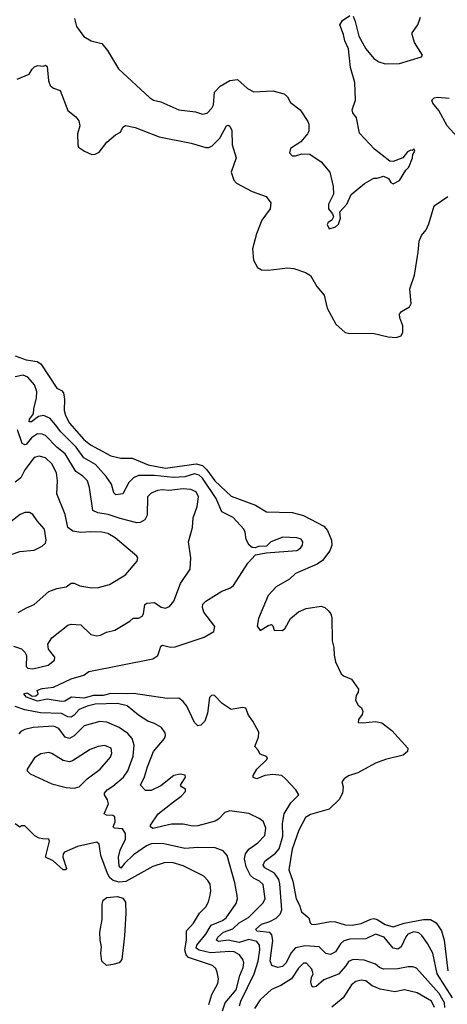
# Model space of a CAD drawing. Extents: x 2087054 to 2277909, y 548907 to 753496.
# Tile 170 of 256: x 2131044 to 2133713, y 676305 to 682457. Entities that reach past the tile are written whole.
import ezdxf

# ---------------------------------------------------------------- set-up
doc = ezdxf.new("R2010")
doc.units = 0

msp = doc.modelspace()

# ---------------------------------------------------------------- linework, layer by layer
at = {"layer": '0CON20XD'}
for points in [[(2131385.6, 682465), (2131398.1, 682415), (2131445, 682352), (2131490, 682325), (2131557.6, 682307.6), (2131592.9, 682265), (2131659.8, 682149.8), (2131855, 681970.6), (2131880, 681955), (2131925, 681943.1), (2132036.7, 681895), (2132140.9, 681880.9), (2132185, 681867.1), (2132215, 681872.9), (2132244.4, 681905), (2132253.5, 681925), (2132259.2, 682005), (2132295, 682041.9), (2132355, 682077.9), (2132404.2, 682084.2), (2132465, 682027.8), (2132505, 682006.9), (2132625, 682012), (2132695, 681993.8), (2132715.8, 681975.8), (2132735, 681940), (2132795, 681893.3), (2132841.7, 681821.7), (2132848, 681805), (2132848.3, 681761.7), (2132841.2, 681745), (2132798.8, 681695), (2132735, 681652.5), (2132727.5, 681625), (2132745, 681607.5), (2132765, 681607.5), (2132805, 681620), (2132855, 681616), (2132925, 681568.8), (2132980.8, 681505), (2133000, 681415), (2133003.6, 681366.4), (2132972.5, 681305), (2132972.5, 681275), (2132997.5, 681245), (2133002.5, 681225), (2132992.5, 681205), (2132970, 681190), (2132963, 681177), (2132975, 681150), (2133015, 681162.5), (2133035, 681180), (2133047, 681217), (2133043, 681257), (2133086.7, 681305), (2133113.8, 681365), (2133196.4, 681433.6), (2133255, 681467.5), (2133275, 681467.5), (2133315, 681480), (2133346, 681466), (2133360.7, 681440.7), (2133375, 681432.5), (2133415, 681453.3), (2133453.9, 681516.1), (2133473.6, 681536.4), (2133496.7, 681595), (2133497.5, 681615), (2133510, 681635), (2133505, 681650), (2133495, 681640), (2133485, 681642.5), (2133465, 681632.5), (2133436.1, 681593.9), (2133375, 681571.2), (2133355, 681573.8), (2133259.1, 681649.1), (2133165, 681747.5), (2133147.1, 681845), (2133123.8, 681875), (2133118.8, 681895), (2133140.6, 681955), (2133135.4, 682065), (2133109.2, 682159.2), (2133095.9, 682275), (2133073.1, 682325), (2133065.4, 682365.4), (2133042.9, 682425), (2133058.3, 682451.7), (2133105, 682483.3)], [(2133125, 682480), (2133138.1, 682445), (2133160.8, 682355), (2133204.8, 682274.8), (2133254.2, 682214.2), (2133285, 682194.5), (2133325, 682182.1), (2133415, 682183.5), (2133552.5, 682225), (2133557.5, 682235), (2133508.6, 682315), (2133493.1, 682365), (2133493.1, 682375), (2133529.5, 682425), (2133545, 682472)], [(2131027.5, 682085), (2131102.3, 682117.7), (2131121.2, 682148.8), (2131137.1, 682162.9), (2131155, 682170), (2131193, 682167), (2131205, 682172.5), (2131216.2, 682165), (2131224, 682075), (2131235, 682046.7), (2131255, 682028.8), (2131297.5, 682015), (2131345, 681890), (2131395, 681850), (2131413.8, 681825), (2131419.2, 681795), (2131404, 681745), (2131406.2, 681675), (2131411.7, 681661.7), (2131448.8, 681635), (2131495, 681615.7), (2131515, 681618), (2131539.7, 681630.3), (2131588.8, 681691.2), (2131642.7, 681737.3), (2131672.5, 681755), (2131687.5, 681785), (2131703.9, 681796.1), (2131765, 681784.3), (2131914.5, 681724.5), (2132115, 681685.7), (2132205, 681658.6), (2132225, 681658.6), (2132245, 681670), (2132294, 681716), (2132335, 681794.3), (2132345, 681797.5), (2132355, 681791.4), (2132367.3, 681765), (2132370.4, 681675), (2132395.6, 681595), (2132364, 681505), (2132380, 681455), (2132397.5, 681435), (2132494.5, 681384.5), (2132583.4, 681353.4), (2132612.1, 681312.1), (2132608.5, 681275), (2132556.1, 681203.9), (2132521.5, 681118.5), (2132497.5, 681025), (2132503.9, 680953.9), (2132528.5, 680908.5), (2132553.5, 680893.5), (2132595, 680891.8), (2132665, 680901.5), (2132715, 680907.1), (2132755, 680903.1), (2132827.9, 680877.9), (2132858.5, 680858.5), (2132899.2, 680789.2), (2132945.6, 680735), (2132962.9, 680655), (2133018, 680555), (2133075, 680503.8), (2133105, 680495.8), (2133248.9, 680498.9), (2133345, 680475.5), (2133395, 680470.6), (2133425, 680482.5), (2133435.6, 680505), (2133435.5, 680545), (2133416.5, 680595), (2133415, 680616.7), (2133426.5, 680633.5), (2133476.9, 680663.1), (2133486.8, 680683.2), (2133479.7, 680775), (2133508.2, 680861.8), (2133532.2, 681005), (2133537.1, 681072.9), (2133551.8, 681108.2), (2133580.9, 681145), (2133598, 681182), (2133631.9, 681295), (2133716.8, 681353.2)], [(2133775, 681726.2), (2133713.1, 681795), (2133660, 681890), (2133622.5, 681935), (2133617.5, 681955), (2133631.7, 681968.3), (2133655, 681974), (2133725, 681967.8)], [(2131015, 680356.6), (2131085, 680331.2), (2131152, 680322), (2131176.1, 680306.1), (2131275, 680154.3), (2131305, 680140), (2131316.7, 680125), (2131324.4, 680085.6), (2131322.5, 680015), (2131329.6, 679985), (2131355, 679935.6), (2131445, 679833.3), (2131485, 679800), (2131612.6, 679732.6), (2131675, 679716.7), (2131745, 679718.2), (2131845, 679675.6), (2131955, 679654.8), (2132145, 679682.3), (2132185, 679671.6), (2132213, 679645), (2132261.9, 679575), (2132365, 679480), (2132515, 679423.7), (2132585, 679381.5), (2132745, 679379), (2132815, 679358.6), (2132943.2, 679293.2), (2132966, 679265), (2132989.5, 679205), (2132991.8, 679175), (2132980.4, 679139.6), (2132935, 679078), (2132900, 679055), (2132765, 678997.9), (2132729, 678961), (2132646, 678914), (2132595, 678860), (2132534.2, 678715), (2132527, 678667), (2132545, 678640), (2132595, 678672.5), (2132615, 678677.5), (2132625, 678670), (2132633, 678643), (2132685, 678640), (2132701.2, 678655), (2132733.8, 678715), (2132785, 678758.1), (2132831.5, 678778.5), (2132925, 678792.2), (2132948.8, 678785), (2132970, 678765), (2132985.7, 678745), (2132992.4, 678722.4), (2132995.3, 678575.3), (2133005.5, 678535), (2133006.2, 678486.2), (2133014.5, 678444.5), (2133050.9, 678370.9), (2133065, 678358), (2133115, 678336), (2133158, 678275), (2133157.5, 678255), (2133144, 678235), (2133141.2, 678205), (2133156.7, 678175), (2133177.3, 678157.3), (2133186.7, 678135), (2133182, 678115), (2133159.2, 678085), (2133157, 678067), (2133185, 678063.3), (2133265, 678071.5), (2133304.2, 678064.2), (2133366.2, 678015), (2133467.1, 677905), (2133464.2, 677885), (2133437.1, 677862.9), (2133327.5, 677835), (2133265, 677811.8), (2133155, 677751.5), (2133096.5, 677733.5), (2133070, 677715), (2133055.6, 677695), (2133063.1, 677663.1), (2133059.4, 677625), (2133039.3, 677585), (2132975, 677523.7), (2132859.7, 677490.3), (2132827.4, 677472.6), (2132787.5, 677392.5), (2132744.4, 677275), (2132724.7, 677145), (2132748.6, 677075), (2132768.9, 676965), (2132790.6, 676925), (2132803.3, 676883.3), (2132848.8, 676845), (2132856.7, 676815), (2132866.1, 676806.1), (2132883.9, 676803.9), (2132985, 676823.1), (2133015, 676820), (2133075, 676801.1), (2133119.6, 676799.6), (2133175, 676810.2), (2133235, 676838.1), (2133255, 676840.8), (2133275.2, 676835), (2133325, 676804.8), (2133375, 676788.8), (2133445, 676812.7), (2133564.3, 676834.3), (2133609.2, 676835), (2133644.6, 676815), (2133676.5, 676765), (2133693.9, 676705), (2133716, 676515)], [(2133746.8, 676345), (2133649.8, 676495), (2133622.3, 676625), (2133590, 676685), (2133555, 676735.6), (2133535, 676752.5), (2133505, 676757.2), (2133467.3, 676742.7), (2133453.6, 676726.4), (2133425, 676664.3), (2133405, 676650), (2133375, 676656.2), (2133319.1, 676725), (2133265, 676743.4), (2133205, 676714.7), (2133105, 676712.9), (2133067.9, 676702.1), (2133046.4, 676683.6), (2133015, 676632.5), (2132985, 676616.2), (2132955, 676623.5), (2132914.3, 676664.3), (2132825, 676670.2), (2132765, 676657.6), (2132737.4, 676625), (2132708.2, 676565), (2132685, 676540.5), (2132655, 676534.4), (2132616.9, 676546.9), (2132607.3, 676577.3), (2132624.8, 676704.8), (2132618.9, 676738.9), (2132604.8, 676754.8), (2132525, 676762.8), (2132517.2, 676775), (2132554.3, 676805.7), (2132605, 676821.6), (2132645, 676843.3), (2132670.6, 676869.4), (2132680.8, 676895), (2132668.8, 677058.8), (2132661.5, 677085), (2132633.8, 677123.8), (2132575, 677158.4), (2132563.2, 677175), (2132575, 677199.6), (2132640.8, 677249.2), (2132664, 677276), (2132686.4, 677355), (2132684.3, 677435.7), (2132695.3, 677495), (2132736.2, 677563.8), (2132786.2, 677615), (2132768, 677645), (2132704.2, 677714.2), (2132680, 677735), (2132625, 677742), (2132575, 677735.7), (2132525, 677713.8), (2132501.7, 677721.7), (2132501.4, 677735), (2132524.4, 677775), (2132586.2, 677835), (2132590, 677845), (2132583.8, 677853.8), (2132545, 677868.8), (2132531.2, 677895), (2132511.2, 677915), (2132534.2, 677975), (2132536, 678005), (2132500, 678075), (2132471.7, 678111.7), (2132455, 678156.2), (2132435, 678160), (2132365, 678148), (2132308.8, 678185), (2132260, 678235), (2132242.7, 678237.3), (2132228.8, 678221.2), (2132216.7, 678125), (2132200, 678075), (2132175, 678050), (2132156.1, 678046.1), (2132135.6, 678065.6), (2132087.3, 678167.3), (2132065, 678196.7), (2132037.9, 678217.9), (2131965, 678216), (2131755, 678246.7), (2131715.8, 678244.2), (2131613.5, 678246.5), (2131565, 678235.7), (2131505, 678234.4), (2131445, 678218.4), (2131366.3, 678223.7), (2131325, 678200), (2131305, 678197), (2131215, 678212.1), (2131155, 678199), (2131086.2, 678225), (2131068.8, 678245), (2131090.8, 678250.8), (2131121.4, 678231.4), (2131145, 678233.3), (2131158.8, 678245), (2131153.3, 678265), (2131160.5, 678269.5), (2131185, 678279.2), (2131255, 678286.9), (2131365, 678338.9), (2131445, 678362.2), (2131475, 678385.6), (2131875, 678462.9), (2131905.8, 678484.2), (2131917.9, 678522.1), (2131925, 678542), (2131935, 678549.4), (2131985, 678535.9), (2132015, 678537.9), (2132195, 678598.8), (2132255, 678634.2), (2132261.9, 678665), (2132192.5, 678755), (2132184.5, 678784.5), (2132187.5, 678805), (2132205, 678824.2), (2132305, 678887.1), (2132355, 678904.3), (2132378, 678922), (2132468.3, 679061.7), (2132517, 679113), (2132583.3, 679126.7), (2132775, 679140.6), (2132797.1, 679155), (2132810, 679175), (2132811.4, 679195), (2132801.7, 679211.7), (2132775, 679220.8), (2132685.7, 679224.3), (2132612.5, 679195), (2132585, 679167.5), (2132535, 679166.2), (2132513.6, 679156.4), (2132495, 679160), (2132476.7, 679175), (2132458.6, 679208.6), (2132451.9, 679255), (2132442.9, 679275), (2132377.3, 679347.3), (2132305, 679382.9), (2132270.4, 679465), (2132185, 679592.4), (2132165, 679612.3), (2132135, 679619.1), (2132075, 679601.2), (2132004.2, 679595.8), (2131885, 679610), (2131785, 679609.8), (2131754.8, 679595.2), (2131725.4, 679565), (2131687.1, 679495), (2131645, 679488.1), (2131630.8, 679500.8), (2131616.6, 679555), (2131583.5, 679603.5), (2131517.1, 679677.1), (2131445, 679719.4), (2131395.8, 679785.8), (2131301.4, 679881.4), (2131267.1, 679925), (2131234.6, 679965), (2131195, 679984.1), (2131161.5, 679978.5), (2131117.3, 679945), (2131103.8, 679943.8), (2131105, 679960.6), (2131130, 679995), (2131131.6, 680025), (2131149.5, 680095), (2131151.6, 680135), (2131135.9, 680175), (2131095, 680223.2), (2131065, 680235.2), (2131015, 680225.6)], [(2131005, 678543.3), (2131055, 678525.5), (2131076.4, 678506.4), (2131085.4, 678485.4), (2131084.4, 678415), (2131095, 678404.5), (2131125, 678400.5), (2131221.2, 678425), (2131260.8, 678455), (2131264.3, 678475), (2131223.9, 678523.9), (2131220.5, 678555), (2131244.4, 678595), (2131345, 678674.3), (2131365, 678680), (2131425.5, 678675.5), (2131488.8, 678615), (2131525, 678607.1), (2131548.3, 678611.7), (2131585, 678630.6), (2131637.9, 678642.1), (2131731.1, 678698.9), (2131752.3, 678717.7), (2131785, 678718.9), (2131808.9, 678731.1), (2131816.4, 678745), (2131825.9, 678804.1), (2131837.5, 678812.5), (2131885, 678815.6), (2131926.6, 678786.6), (2131955, 678779.4), (2131979.4, 678790.6), (2132005.7, 678825), (2132046.9, 678935), (2132108.6, 679025), (2132111.4, 679095), (2132096.9, 679195), (2132121.8, 679285), (2132127.7, 679345), (2132152.7, 679415), (2132159.5, 679475), (2132145, 679507.7), (2132112.3, 679522.3), (2132065, 679526), (2131975, 679515.7), (2131935, 679520), (2131905, 679516.2), (2131865, 679498.5), (2131841.8, 679475), (2131838.8, 679361.2), (2131825, 679332.2), (2131795, 679316.5), (2131775, 679314.5), (2131671.4, 679341.4), (2131596.5, 679366.5), (2131531.2, 679375), (2131500.2, 679390.2), (2131480, 679535), (2131466.2, 679575), (2131438.2, 679605), (2131394.4, 679634.4), (2131328.7, 679745), (2131278.7, 679785), (2131205, 679858.2), (2131185, 679868.2), (2131155, 679869.3), (2131117.6, 679845), (2131085, 679802.3), (2131075, 679800.6), (2131058.9, 679808.9), (2131031, 679895)], [(2131035, 678752.5), (2131086.6, 678783.4), (2131135, 678803.1), (2131225, 678884.2), (2131275, 678902.5), (2131335, 678914), (2131365, 678935.6), (2131385, 678936.9), (2131420.3, 678920.3), (2131495, 678907.1), (2131535, 678908.6), (2131605, 678928.5), (2131705, 678989.2), (2131776.7, 679075), (2131781.2, 679095), (2131776.2, 679105), (2131640.5, 679220.5), (2131595, 679245.9), (2131556.7, 679255), (2131485, 679258.2), (2131425, 679252.3), (2131375, 679261.8), (2131345, 679284.3), (2131328.8, 679365), (2131275.4, 679495.4), (2131280.4, 679575), (2131274.1, 679625), (2131245, 679682.1), (2131205, 679720), (2131165, 679729.6), (2131135, 679720.9), (2131075.4, 679645), (2131050.8, 679595), (2131015, 679568)], [(2130845, 679065.7), (2131045, 679134.4), (2131135, 679142.5), (2131185, 679167.1), (2131205, 679186.7), (2131208.2, 679205), (2131197.8, 679275), (2131152.5, 679325), (2131126.6, 679366.6), (2131105, 679377.1), (2131075, 679377.1), (2131046.2, 679365), (2130927.1, 679272.9)], [(2132416.9, 676295), (2132424, 676325), (2132507.6, 676495), (2132531.9, 676575), (2132543.3, 676645), (2132540, 676675), (2132525, 676697.3), (2132475, 676711.1), (2132415, 676691.9), (2132345, 676705.4), (2132285, 676696.9), (2132273.3, 676705), (2132281.8, 676725), (2132315.3, 676755), (2132375, 676777.4), (2132415, 676813.5), (2132471.9, 676848.1), (2132562.2, 676937.8), (2132577.2, 676965), (2132564.2, 677054.2), (2132540.5, 677075), (2132502.9, 677092.9), (2132485, 677110.8), (2132457.5, 677165), (2132447.1, 677215), (2132453.6, 677245), (2132475, 677274.5), (2132531.2, 677315), (2132575, 677360.8), (2132581.1, 677405), (2132565.3, 677445.3), (2132543.4, 677463.4), (2132475, 677497.5), (2132355, 677513.3), (2132325, 677504.3), (2132285, 677462.5), (2132265, 677450), (2132155, 677420), (2132125, 677418.1), (2132065, 677430.8), (2131991.7, 677431.7), (2131875, 677404.5), (2131861.4, 677415), (2131861.4, 677425), (2131908.1, 677495), (2132005, 677570), (2132052.2, 677605), (2132080, 677635), (2132080, 677650), (2132053.8, 677665), (2132047.5, 677675), (2132078.1, 677725), (2132077.4, 677737.4), (2132045, 677743.8), (2132005.7, 677735), (2131925, 677670), (2131865, 677640.7), (2131830.2, 677640.2), (2131798.6, 677675), (2131823.8, 677726.2), (2131841.2, 677788.8), (2131880, 677885), (2131948.9, 677965), (2131954.2, 677985), (2131951.2, 678001.2), (2131928.8, 678035), (2131885, 678059.2), (2131843.3, 678073.3), (2131785, 678111.5), (2131715, 678170.4), (2131655, 678184.2), (2131515, 678179.6), (2131465, 678168.7), (2131415, 678148.1), (2131385, 678112.2), (2131365, 678098.3), (2131345, 678100.5), (2131305, 678121.6), (2131173.7, 678126.3), (2131075.8, 678145.8), (2131015, 678166.9)], [(2132309.1, 676265), (2132327.5, 676315), (2132395.6, 676395), (2132418.7, 676485), (2132439.3, 676535), (2132442.3, 676565), (2132436.5, 676585), (2132416.7, 676615), (2132382.7, 676632.7), (2132355, 676635.7), (2132235, 676627), (2132165, 676642.6), (2132145.7, 676655), (2132150.4, 676675), (2132205, 676742.8), (2132239.5, 676800.5), (2132311, 676829), (2132333.7, 676846.3), (2132395.5, 676935), (2132404.6, 676965), (2132402.1, 676985), (2132386.5, 677065), (2132340, 677235), (2132315, 677263.1), (2132265, 677282.5), (2132155.3, 677285.3), (2132075, 677278.1), (2131935, 677309.8), (2131865, 677308.8), (2131835, 677294.8), (2131755, 677239.6), (2131697.4, 677185), (2131675, 677155.7), (2131665, 677170), (2131661.1, 677225), (2131670.7, 677269.3), (2131705, 677338), (2131705, 677373.3), (2131685, 677401.9), (2131635.8, 677405.8), (2131628, 677415), (2131639.2, 677445), (2131637, 677477), (2131624.4, 677484.4), (2131585, 677486.8), (2131572.1, 677495), (2131598.1, 677558.1), (2131592.1, 677582.1), (2131572.3, 677615), (2131573.8, 677625), (2131590.9, 677645), (2131625, 677668.4), (2131691.1, 677725), (2131719.6, 677765), (2131753.1, 677855), (2131759.1, 677925), (2131746.9, 677965), (2131718, 677998), (2131663.9, 678033.9), (2131587.3, 678067.3), (2131545, 678072.4), (2131445.7, 678044.3), (2131385, 677982.8), (2131355, 677966.9), (2131328.8, 677975), (2131288.2, 678028.2), (2131255, 678042.7), (2131127.5, 678035), (2131075, 678022.7), (2131050.7, 678009.3), (2131039.1, 677995)], [(2131385, 677654.8), (2131414.3, 677665), (2131464.2, 677715), (2131545.9, 677774.1), (2131609.8, 677850.2), (2131619.4, 677875), (2131614, 677905), (2131575, 677921.8), (2131533.4, 677916.6), (2131483.1, 677896.9), (2131373.7, 677826.3), (2131355, 677820), (2131315, 677827.8), (2131245, 677872), (2131225, 677877.5), (2131175, 677869.4), (2131135.8, 677845), (2131090, 677775), (2131091.1, 677765), (2131109.1, 677745), (2131243.5, 677683.5), (2131335, 677659.8), (2131385, 677654.8)], [(2132225.2, 676305), (2132242.7, 676367.3), (2132281.8, 676435), (2132284.6, 676465), (2132276.2, 676506.2), (2132268.1, 676528.1), (2132247.7, 676547.7), (2132096.8, 676596.8), (2132082.6, 676615), (2132075.7, 676645), (2132085.8, 676705), (2132086.1, 676765), (2132128.7, 676811.3), (2132165.6, 676874.4), (2132206.5, 676915), (2132222.9, 676945), (2132232.3, 676987.7), (2132237.3, 677015), (2132232.2, 677055), (2132218.6, 677078.6), (2132192.5, 677105), (2132065, 677170.4), (2131995, 677190.4), (2131945, 677188.5), (2131875, 677165.5), (2131707.3, 677072.7), (2131665, 677068.1), (2131628.1, 677078.1), (2131607.6, 677095), (2131592.5, 677122.5), (2131550.3, 677235), (2131539.6, 677305), (2131525, 677318.2), (2131405, 677291.9), (2131323.4, 677256.6), (2131314.7, 677245), (2131314, 677225), (2131337, 677153), (2131330, 677145), (2131315, 677146), (2131251.9, 677201.9), (2131204.4, 677224.4), (2131230, 677325), (2131225, 677336.2), (2131189.3, 677339.3), (2131165, 677342.5), (2131138.1, 677358.1), (2131075, 677420), (2131055, 677420), (2131045, 677412.5), (2131015, 677432.5)], [(2131585, 676548.5), (2131557.5, 676575), (2131550.7, 676625), (2131555.6, 676665), (2131546.2, 676706.2), (2131544.8, 676755), (2131559.5, 676835), (2131558.6, 676931.4), (2131564.7, 676955), (2131587.9, 676972.1), (2131655, 676979.2), (2131688.7, 676968.7), (2131703.9, 676943.9), (2131706.7, 676875), (2131697.9, 676732.1), (2131680.6, 676585), (2131665, 676564.4), (2131625, 676554.6), (2131585, 676548.5)], [(2133697.9, 676285), (2133695.7, 676315), (2133663.2, 676373.2), (2133521.3, 676531.3), (2133499.1, 676539.1), (2133469.1, 676539.1), (2133405, 676526.6), (2133315, 676524.7), (2133289.4, 676535), (2133265, 676555.5), (2133195, 676580.4), (2133125, 676585.4), (2133096.7, 676573.3), (2133080.3, 676545), (2133035, 676492.8), (2132942.5, 676457.5), (2132895, 676416.7), (2132875, 676411.8), (2132867.9, 676417.9), (2132861.6, 676445), (2132865, 676471.9), (2132876.7, 676495), (2132867.3, 676525), (2132835, 676563.1), (2132815, 676561.5), (2132785, 676531.5), (2132741.6, 676465), (2132675, 676423.6), (2132615, 676396.7), (2132546, 676334), (2132510.6, 676279.4)], [(2133632.7, 676285), (2133615.3, 676325), (2133525, 676377.3), (2133445.3, 676395.3), (2133385, 676382.7), (2133295, 676400.4), (2133245, 676420.4), (2133205, 676450.9), (2133175, 676456.2), (2133143.3, 676446.7), (2133115, 676427.9), (2133064.2, 676345.8), (2132993.1, 676286.9)]]:
    msp.add_lwpolyline(points, dxfattribs=at)

doc.saveas('drawing.dxf')
